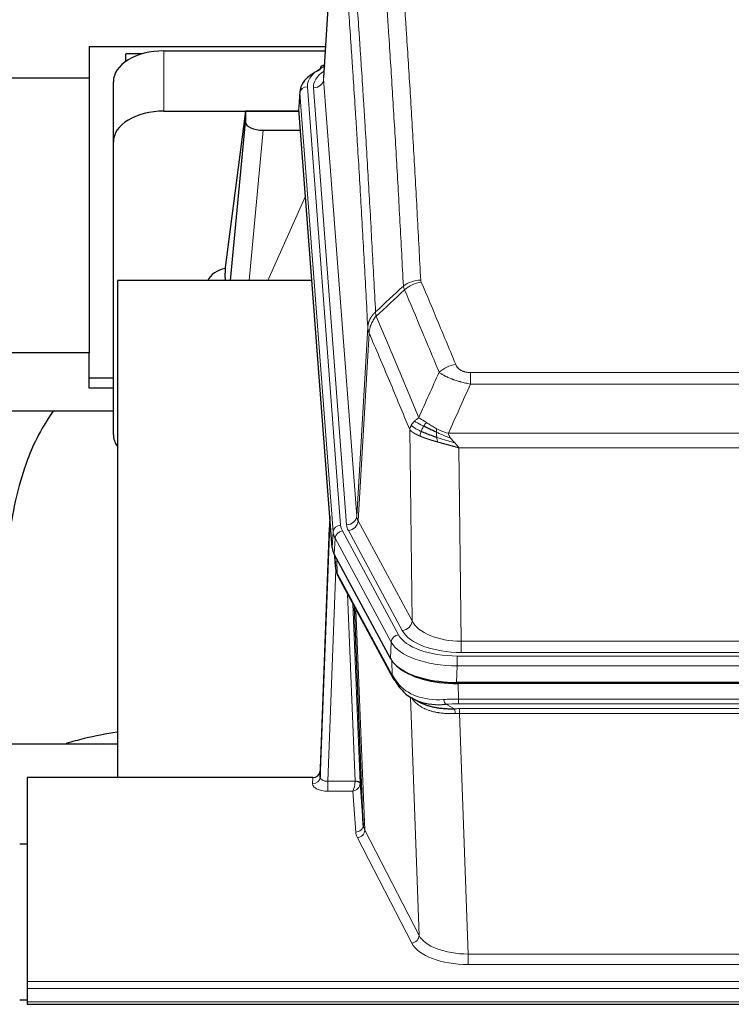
# Model space of a CAD drawing. Header units: inches. Extents: x 0 to 23760, y -13 to 16800.
# Tile 100 of 207: x 5314 to 5595, y 13654 to 14044. Entities that reach past the tile are written whole.
import ezdxf

# ---------------------------------------------------------------- set-up
doc = ezdxf.new("R2010")
doc.units = ezdxf.units.IN
doc.layers.add('254', color=7, linetype='Continuous', true_color=0xffffff)
doc.styles.add('latin_extended', font='simplex.shx')
doc.dimstyles.get("Standard").update_dxf_attribs({"dimtxt": 0.18, "dimasz": 0.18, "dimexe": 0.18, "dimexo": 0.0625, "dimgap": 0.09, "dimtad": 0, "dimtih": 1, "dimtoh": 1, "dimdec": 4, "dimzin": 0, "dimdsep": 46, "dimtxsty": 'Standard', "dimcen": 0.09, "dimadec": 0, "dimazin": 0, "dimtfac": 1, "dimtdec": 4, "dimtofl": 0, "dimtmove": 0, "dimatfit": 3, "dimfxl": 1, "dimtolj": 1, "dimtzin": 0, "dimarcsym": 0})

# ---------------------------------------------------------------- blocks, each defined once
blk = doc.blocks.new('_U0')
at = {"layer": '254', "color": 3, "linetype": 'Continuous', "lineweight": 13, "transparency": 16777216}
for p, q in [((4568.24, 12941.21), (4568.24, 13937.88)), ((5008.97, 12941.21), (4528.24, 12941.21)), ((4568.24, 12435.46), (4568.24, 12801.21)), ((7169.97, 12295.46), (4528.24, 12295.46))]:
    blk.add_line(p, q, dxfattribs=at)
at = {"layer": '254', "color": 3, "transparency": 16777216}
for points in [[(4591.58, 12801.21), (4544.91, 12801.21), (4568.24, 12941.21)], [(4544.91, 12435.46), (4591.58, 12435.46), (4568.24, 12295.46)]]:
    blk.add_solid(points, dxfattribs=at)
at = {"layer": 'Defpoints', "color": 0, "transparency": 16777216}
for p in [(4568.24, 12941.21), (5048.97, 12941.21), (7209.97, 12295.46)]:
    blk.add_point(p, dxfattribs=at)
at = {"layer": '254', "color": 2, "lineweight": 13, "transparency": 16777216, "insert": (4358.24, 13507.88), "char_height": 140, "attachment_point": 1, "rotation": 90, "style": 'latin_extended'}
blk.add_mtext('\\A1;\\C2;650', dxfattribs=at)

msp = doc.modelspace()

# ---------------------------------------------------------------- linework, layer by layer
at = {"layer": '254', "color": 2, "linetype": 'Continuous', "lineweight": 25}
for p, q in [((5439.448, 14107.358), (5434.197, 14020.722)), ((5341.462, 14033.116), (5341.462, 14020.595)), ((5341.462, 14033.116), (5434.95, 14033.116)), ((5371.019, 14031.32), (5434.841, 14031.32)), ((5362.521, 14030.167), (5355.965, 14030.167)), ((5355.965, 14027.162), (5355.965, 14030.167)), ((5434.509, 14025.865), (5433.565, 14025.429)), ((5341.462, 14020.595), (5202.276, 14020.595)), ((5341.462, 14020.595), (5341.462, 13911.992)), ((5351.019, 13995.344), (5351.019, 14019.146)), ((5424.818, 14015.371), (5424.437, 14009.089)), ((5437.561, 13834.852), (5424.443, 14008.306)), ((5371.019, 14007.519), (5424.505, 14007.519)), ((5403.329, 14007.429), (5395.281, 13945.643)), ((5424.513, 14007.429), (5403.329, 14007.429)), ((5403.329, 14007.429), (5403.329, 14003.198)), ((5397.418, 13940.542), (5403.329, 14003.198)), ((5410.303, 13999.978), (5425.073, 13999.978)), ((5351.019, 13879.69), (5351.019, 13995.344)), ((5395.28, 13945.637), (5395.281, 13945.643)), ((5395.28, 13945.637), (5395.28, 13943.452)), ((5429.569, 13940.541), (5352.625, 13940.541)), ((5352.625, 13940.541), (5352.625, 13743.974)), ((5341.462, 13911.992), (5280.621, 13911.992)), ((5341.462, 13897.933), (5341.462, 13911.992)), ((5351.022, 13901.932), (5341.462, 13901.932)), ((5351.022, 13897.933), (5341.462, 13897.933)), ((5280.606, 13889.054), (5350.986, 13889.054)), ((5436.625, 13847.233), (5432.867, 13746.595)), ((5432.856, 13744.058), (5436.544, 13842.84)), ((5460.6, 13791.06), (5438.346, 13832.274)), ((5438.473, 13832.038), (5438.837, 13827.236)), ((5438.83, 13827.349), (5438.659, 13831.693)), ((5438.83, 13827.349), (5438.837, 13827.236)), ((5439.974, 13823.44), (5461.722, 13783.164)), ((5449.881, 13725.229), (5446.453, 13811.44)), ((5703.169, 13781.622), (5486.762, 13781.622)), ((5702.577, 13781.14), (5487.354, 13781.14)), ((5469.863, 13774.988), (5472.606, 13773.602)), ((5280.628, 13757.313), (5352.625, 13757.313)), ((5316.965, 13743.973), (5316.965, 13663.338)), ((5429.868, 13743.973), (5316.965, 13743.973)), ((5432.867, 13746.595), (5432.856, 13744.058)), ((5448.652, 13741.847), (5449.881, 13725.229)), ((5313.966, 13717.775), (5316.966, 13717.775)), ((5316.965, 13663.338), (5316.965, 13660.604)), ((5316.965, 13660.604), (5316.965, 13655.356)), ((5316.97, 13656.032), (5313.968, 13656.032)), ((5316.965, 13655.356), (5316.965, 13654.341)), ((5316.965, 13654.341), (5873.965, 13654.341))]:
    msp.add_line(p, q, dxfattribs=at)
at = {"layer": '254', "color": 110, "linetype": 'Continuous', "lineweight": 13}
for p, q in [((5439.449, 14106.736), (5434.202, 14020.146)), ((5371.019, 14007.519), (5371.019, 14031.32)), ((5434.202, 14020.146), (5447.268, 13847.373)), ((5427.818, 14017.155), (5440.929, 13843.794)), ((5430.21, 14016.72), (5443.276, 13843.947)), ((5424.824, 14014.585), (5424.443, 14008.306)), ((5437.935, 13841.224), (5424.824, 14014.585)), ((5410.303, 13999.978), (5404.696, 13940.542)), ((5412.107, 13940.542), (5427.048, 13973.856)), ((5447.268, 13847.373), (5451.645, 13922.05)), ((5452.201, 13919.716), (5447.849, 13845.464)), ((5492.294, 13904.169), (5697.637, 13904.169)), ((5492.294, 13899.605), (5492.294, 13904.169)), ((5697.637, 13899.605), (5492.294, 13899.605)), ((5469.201, 13805.921), (5468.243, 13881.572)), ((5483.563, 13880.126), (5706.368, 13880.126)), ((5487.675, 13874.382), (5488.644, 13797.886)), ((5702.255, 13874.382), (5487.675, 13874.382)), ((5447.849, 13845.464), (5469.201, 13805.921)), ((5437.561, 13834.852), (5437.935, 13841.224)), ((5441.626, 13841.503), (5463.8, 13800.438)), ((5465.325, 13802.112), (5443.973, 13841.656)), ((5438.719, 13838.647), (5438.346, 13832.274)), ((5460.893, 13797.581), (5438.719, 13838.647)), ((5438.476, 13832.033), (5438.83, 13827.349)), ((5439.397, 13830.328), (5439.615, 13824.77)), ((5438.98, 13826.378), (5435.849, 13742.526)), ((5439.615, 13824.77), (5461.362, 13784.494)), ((5446.655, 13742.613), (5443.633, 13816.664)), ((5445.76, 13812.724), (5448.652, 13741.847)), ((5446.999, 13810.429), (5450.467, 13723.219)), ((5488.644, 13797.886), (5701.287, 13797.886)), ((5488.644, 13793.472), (5488.644, 13797.886)), ((5460.6, 13791.06), (5460.893, 13797.581)), ((5461.362, 13784.494), (5461.186, 13790.13)), ((5487.055, 13792.048), (5702.875, 13792.048)), ((5487.055, 13788.143), (5487.055, 13792.048)), ((5701.287, 13793.472), (5488.644, 13793.472)), ((5487.055, 13788.143), (5486.762, 13781.622)), ((5702.875, 13788.143), (5487.055, 13788.143)), ((5487.354, 13781.14), (5487.545, 13775.049)), ((5471.952, 13681.604), (5468.516, 13775.744)), ((5487.545, 13773.184), (5487.545, 13775.049)), ((5487.545, 13775.049), (5702.386, 13775.049)), ((5482.52, 13772.955), (5485.974, 13771.21)), ((5702.386, 13773.184), (5487.545, 13773.184)), ((5487.887, 13769.376), (5487.887, 13771.241)), ((5487.887, 13771.241), (5702.044, 13771.241)), ((5487.887, 13769.376), (5491.36, 13674.2)), ((5702.044, 13769.376), (5487.887, 13769.376)), ((5429.858, 13741.525), (5429.868, 13743.973)), ((5435.849, 13742.526), (5446.654, 13742.526)), ((5435.849, 13742.526), (5435.849, 13738.611)), ((5435.849, 13738.611), (5445.691, 13738.611)), ((5446.885, 13722.462), (5445.691, 13738.611)), ((5469.043, 13678.541), (5447.558, 13720.155)), ((5450.467, 13723.219), (5471.952, 13681.604)), ((5491.36, 13674.2), (5491.36, 13670.099)), ((5491.36, 13674.2), (5698.57, 13674.2)), ((5698.57, 13670.099), (5491.36, 13670.099)), ((5316.965, 13663.338), (5873.965, 13663.338)), ((5316.965, 13660.604), (5873.965, 13660.604)), ((5316.965, 13655.356), (5873.965, 13655.356))]:
    msp.add_line(p, q, dxfattribs=at)
at = {"layer": '254', "color": 2, "linetype": 'Continuous', "lineweight": 25}
for centre, major_axis, ratio, start_param, end_param in [((5371.019, 14019.146), (-20, 0), 0.608706, 4.712389, 6.2831853), ((5451.837, 14014.868), (-27.03, 0.194), 0.4633579, 5.502135, 6.3212481), ((5434.823, 14022.705), (1.258, -2.724), 0.6272114, 3.1415983, 4.0254232), ((5371.019, 13995.344), (-20, 0), 0.608706, 4.712389, 6.2831853), ((5410.356, 14003.223), (7.027, 0.031), 0.4617281, 3.1395348, 4.7027345), ((5398.16, 13938.463), (-10.208, 0), 0.7029015, 4.9983373, 5.9892938), ((5398.16, 13747.072), (-10.152, 515.131), 0.0020796, 5.0973621, 5.1034662), ((5371.019, 13879.69), (-20, 0), 0.608706, 0, 0.4035719), ((5464.581, 13835.291), (27.037, 0.006), 0.4611335, 3.1763491, 3.3855005), ((5466.625, 13807.56), (-27.174, 22.247), 0.2659531, 0.2482946, 0.2802748), ((5465.474, 13836.837), (26.161, 11.46), 0.4493681, 3.0159633, 3.1613144), ((5443.328, 13825.661), (3.584, 1.776), 0.8816114, 2.7716102, 3.1419462), ((5486.82, 13794.106), (27.023, 0.034), 0.4619935, 3.3853572, 3.670307), ((5487.379, 13793.615), (27.01, 0.015), 0.4618579, 3.6271853, 4.7111791), ((5486.82, 13794.106), (27.023, 0.034), 0.4619935, 3.670307, 4.7096668), ((5488.194, 13767.615), (-27.355, 20.182), 0.1876908, 0.3765826, 0.5974134), ((5465.241, 13785.065), (3.52, 1.9), 0.8606628, 3.1415888, 3.5094104), ((5485.498, 13764.752), (-23.434, 19.972), 0.1471226, 0.3626514, 0.5834823), ((5467.018, 13782.383), (3.195, 2.407), 0.6715965, 2.6043549, 3.391291), ((5487.291, 13796.432), (23.359, 16.381), 0.7286412, 3.1732971, 4.057134), ((5429.868, 13746.686), (3, 0.002), 0.9042699, 4.7116987, 6.2488686)]:
    msp.add_ellipse(centre, major_axis=major_axis, ratio=ratio, start_param=start_param, end_param=end_param, dxfattribs=at)
at = {"layer": '254', "color": 110, "linetype": 'Continuous', "lineweight": 13}
for centre, major_axis, ratio, start_param, end_param in [((5451.837, 14017.529), (-24.034, 0.016), 0.461198, 5.4992389, 6.318352), ((5434.823, 14022.705), (1.258, -2.724), 0.6272114, 2.6666598, 3.1415983), ((5454.229, 14017.094), (-24.034, 0.016), 0.461198, 5.6862399, 6.318352), ((5430.21, 14020.268), (3.989, 0.302), 0.8864705, 4.6454478, 6.1638843), ((5427.818, 14014.494), (2.991, 0.226), 0.8864705, 1.5038552, 3.0222916), ((5472.598, 13932.421), (-9.987, -0.512), 0.8285973, 4.6699673, 5.4273767), ((5472.786, 13931.629), (-9.188, -3.948), 0.8056434, 4.3791539, 5.1247913), ((5486.447, 13899.167), (-9.245, -3.812), 0.7933159, 4.3962573, 5.1392153), ((5436.544, 13840.687), (0.214, 6.443), 0.0117452, 0.5090713, 1.2305416), ((5443.276, 13847.495), (3.989, 0.302), 0.8864705, 4.6454478, 6.1638843), ((5443.973, 13845.204), (3.52, 1.9), 0.8606628, 4.2773553, 5.7957917), ((5467.294, 13847.885), (20.038, 0.241), 0.4621297, 3.1708089, 3.3799603), ((5439.543, 13842.748), (2.998, -0.112), 0.4302668, 3.1576572, 3.7226285), ((5440.929, 13841.133), (2.991, 0.226), 0.8864705, 1.5038552, 3.0222916), ((5464.947, 13841.524), (-27.028, 0.171), 0.4605352, 0.0378207, 0.2469722), ((5441.626, 13838.842), (2.64, 1.425), 0.8606628, 1.1357626, 2.6541991), ((5464.947, 13844.185), (24.033, 0.005), 0.4611335, 3.1763491, 3.3855005), ((5467.294, 13844.337), (24.033, 0.005), 0.4611335, 3.1763491, 3.3855005), ((5466.625, 13807.561), (-27.538, 20.422), 0.1820491, 0.3394773, 0.3714577), ((5443.494, 13825.34), (3.52, 1.9), 0.8606628, 2.7414655, 3.1415888), ((5465.325, 13805.661), (3.52, 1.9), 0.8606628, 4.2773553, 5.7957917), ((5488.564, 13808.493), (-20.002, 0.126), 0.5302672, 0.2567917, 1.5781041), ((5488.564, 13804.945), (-24.002, 0.049), 0.477994, 0.2537759, 1.5750883), ((5463.8, 13797.777), (2.64, 1.425), 0.8606628, 1.1357626, 2.6541991), ((5487.107, 13803.145), (24.02, 0.03), 0.4619935, 3.3853572, 4.7096668), ((5487.107, 13800.484), (-27.018, 0.111), 0.4567867, 0.246464, 1.5707737), ((5465.241, 13785.065), (3.52, 1.9), 0.8606628, 2.7414655, 3.1415888), ((5487.291, 13796.432), (25.329, 12.681), 0.6929209, 3.2824386, 4.1662755), ((5488.194, 13767.615), (-27.015, 0.091), 0.2751837, 4.7373543, 4.9581852), ((5482.52, 13776.79), (-0.368, 3.983), 0.2964475, 2.0527062, 2.8396422), ((5488.194, 13763.78), (-23.017, 0.318), 0.4083138, 4.7462544, 4.9670852), ((5488.676, 13761.429), (-24.025, 0.387), 0.4081206, 4.7518286, 4.8316761), ((5485.974, 13767.375), (0.131, -3.998), 0.1099517, 2.0830946, 2.8518059), ((5488.676, 13757.593), (-20.023, 0.877), 0.5868265, 4.777515, 4.8573626), ((5429.858, 13744.149), (-3, 0.013), 0.8746179, 1.5745081, 3.1116779), ((5435.861, 13744.149), (3.004, 0.138), 0.5390598, 3.1127167, 4.683513), ((5435.861, 13741.525), (6.003, 0.008), 0.4854373, 3.1388974, 4.7096937), ((5445.691, 13741.235), (0.506, 2.997), 0.2740591, 3.694004, 5.2037138), ((5445.691, 13741.235), (2.669, 1.608), 0.8008031, 4.262859, 5.7725688), ((5445.655, 13742.581), (-1.001, 0.011), 0.903668, 3.0924533, 3.1882188), ((5446.654, 13741.665), (1.996, -0.13), 0.4297663, 0.0674602, 1.5988341), ((5446.655, 13741.752), (1.998, 0.082), 0.4302193, 0.0160628, 1.553239), ((5445.655, 13741.72), (2.996, 0.15), 0.884215, 6.1784613, 6.2742268), ((5446.885, 13725.086), (-2.992, -0.221), 0.8740585, 1.5062672, 3.1117425), ((5469.884, 13725.484), (-20.016, 0.121), 0.4848834, 0.0387668, 0.248091), ((5469.884, 13722.86), (-23.014, 0.002), 0.4845187, 0.0358431, 0.2451673), ((5447.558, 13722.779), (-2.666, -1.376), 0.8484453, 1.1579292, 2.76165), ((5469.043, 13681.165), (-2.666, -1.376), 0.8484453, 1.1579292, 2.76165), ((5491.367, 13683.874), (-20.013, 0.104), 0.483363, 0.2476114, 1.5729934), ((5491.367, 13681.25), (23.012, 0.004), 0.4845836, 3.3866449, 4.7120269)]:
    msp.add_ellipse(centre, major_axis=major_axis, ratio=ratio, start_param=start_param, end_param=end_param, dxfattribs=at)
for points, knots in [([(5465.731, 13938.334), (5465.292, 13946.902), (5464.401, 13963.801), (5463.479, 13980.224), (5462.776, 13992.362), (5462.54, 13996.379), (5462.063, 14004.352), (5461.823, 14008.309), (5461.097, 14020.09), (5460.605, 14027.823), (5459.981, 14037.336), (5459.855, 14039.231), (5459.604, 14043.005), (5459.225, 14048.643), (5458.842, 14054.211), (5458.07, 14065.252), (5457.027, 14079.725), (5455.417, 14100.685), (5454.315, 14114.16), (5453.757, 14120.772)], [0, 0, 0, 0, 0.125, 0.25, 0.25, 0.3125, 0.3125, 0.375, 0.375, 0.5, 0.5, 0.53125, 0.53125, 0.5625, 0.625, 0.625, 0.75, 0.875, 1, 1, 1, 1]), ([(5460.64, 14123.362), (5461.197, 14116.742), (5462.298, 14103.252), (5463.906, 14082.267), (5464.948, 14067.778), (5465.719, 14056.723), (5466.101, 14051.149), (5466.479, 14045.505), (5466.731, 14041.726), (5466.856, 14039.829), (5467.479, 14030.305), (5467.971, 14022.563), (5468.696, 14010.768), (5468.936, 14006.806), (5469.412, 13998.824), (5469.648, 13994.802), (5470.35, 13982.65), (5471.27, 13966.207), (5472.161, 13949.289), (5472.598, 13940.71)], [0, 0, 0, 0, 0.125, 0.25, 0.375, 0.375, 0.4375, 0.46875, 0.46875, 0.5, 0.5, 0.625, 0.625, 0.6875, 0.6875, 0.75, 0.75, 0.875, 1, 1, 1, 1]), ([(5442.505, 14113.352), (5443.076, 14106.661), (5444.204, 14093.018), (5445.849, 14071.777), (5446.915, 14057.098), (5447.704, 14045.894), (5448.095, 14040.244), (5448.547, 14033.566), (5448.739, 14030.687), (5448.867, 14028.763), (5448.931, 14027.799), (5449.25, 14022.969), (5449.629, 14017.125), (5450.067, 14010.225), (5450.254, 14007.25), (5450.378, 14005.263), (5450.44, 14004.267), (5450.996, 13995.289), (5451.969, 13979.082), (5453.38, 13954.029), (5454.288, 13936.833), (5454.734, 13928.112)], [0, 0, 0, 0, 0.125, 0.25, 0.375, 0.375, 0.4375, 0.46875, 0.484375, 0.484375, 0.5, 0.5, 0.5625, 0.59375, 0.609375, 0.609375, 0.625, 0.625, 0.75, 0.875, 1, 1, 1, 1]), ([(5451.645, 13922.05), (5451.2, 13930.744), (5450.294, 13947.886), (5448.887, 13972.86), (5447.917, 13989.018), (5447.362, 13997.968), (5447.301, 13998.961), (5447.177, 14000.942), (5446.991, 14003.908), (5446.554, 14010.787), (5446.176, 14016.613), (5445.858, 14021.429), (5445.794, 14022.39), (5445.666, 14024.308), (5445.474, 14027.179), (5445.024, 14033.837), (5444.634, 14039.47), (5443.848, 14050.641), (5442.784, 14065.278), (5441.144, 14086.459), (5440.019, 14100.063), (5439.449, 14106.736)], [0, 0, 0, 0, 0.125, 0.25, 0.375, 0.375, 0.390625, 0.390625, 0.40625, 0.4375, 0.5, 0.5, 0.515625, 0.515625, 0.53125, 0.5625, 0.625, 0.625, 0.75, 0.875, 1, 1, 1, 1]), ([(5472.786, 13939.915), (5472.73, 13940.046), (5472.686, 13940.178), (5472.624, 13940.443), (5472.605, 13940.576), (5472.598, 13940.71)], [0, 0, 0, 0, 0.5, 0.5, 1, 1, 1, 1]), ([(5472.786, 13939.915), (5475.071, 13934.574), (5477.353, 13929.188), (5480.768, 13921.04), (5481.905, 13918.312), (5484.178, 13912.835), (5485.313, 13910.084), (5486.447, 13907.323)], [0, 0, 0, 0, 0.5, 0.5, 0.75, 0.75, 1, 1, 1, 1]), ([(5479.867, 13904.265), (5478.732, 13907.024), (5477.595, 13909.772), (5475.32, 13915.245), (5474.181, 13917.97), (5470.762, 13926.11), (5468.478, 13931.492), (5466.189, 13936.828)], [0, 0, 0, 0, 0.25, 0.25, 0.5, 0.5, 1, 1, 1, 1]), ([(5451.645, 13922.05), (5451.645, 13922.065), (5451.647, 13922.095), (5451.65, 13922.14), (5451.654, 13922.184), (5451.657, 13922.229), (5451.661, 13922.274), (5451.665, 13922.319), (5451.669, 13922.364), (5451.674, 13922.408), (5451.679, 13922.453), (5451.684, 13922.498), (5451.689, 13922.542), (5451.695, 13922.587), (5451.701, 13922.632), (5451.707, 13922.676), (5451.713, 13922.721), (5451.72, 13922.766), (5451.727, 13922.81), (5451.734, 13922.855), (5451.741, 13922.899), (5451.749, 13922.944), (5451.757, 13922.988), (5451.765, 13923.032), (5451.773, 13923.077), (5451.782, 13923.121), (5451.791, 13923.165), (5451.8, 13923.21), (5451.809, 13923.254), (5451.819, 13923.298), (5451.829, 13923.342), (5451.839, 13923.386), (5451.849, 13923.43), (5451.86, 13923.474), (5451.871, 13923.518), (5451.882, 13923.562), (5451.893, 13923.606), (5451.905, 13923.65), (5451.917, 13923.694), (5451.929, 13923.737), (5451.941, 13923.781), (5451.954, 13923.825), (5451.967, 13923.868), (5451.98, 13923.912), (5451.993, 13923.955), (5452.007, 13923.999), (5452.02, 13924.042), (5452.035, 13924.085), (5452.049, 13924.129), (5452.063, 13924.172), (5452.078, 13924.215), (5452.093, 13924.258), (5452.109, 13924.301), (5452.124, 13924.344), (5452.14, 13924.387), (5452.156, 13924.43), (5452.172, 13924.473), (5452.189, 13924.515), (5452.206, 13924.558), (5452.223, 13924.6), (5452.24, 13924.643), (5452.257, 13924.685), (5452.275, 13924.728), (5452.293, 13924.77), (5452.311, 13924.812), (5452.33, 13924.854), (5452.348, 13924.896), (5452.367, 13924.938), (5452.386, 13924.98), (5452.406, 13925.022), (5452.425, 13925.063), (5452.445, 13925.105), (5452.465, 13925.147), (5452.485, 13925.188), (5452.506, 13925.229), (5452.527, 13925.271), (5452.554, 13925.324), (5452.588, 13925.389), (5452.629, 13925.466), (5452.67, 13925.542), (5452.713, 13925.618), (5452.756, 13925.694), (5452.8, 13925.77), (5452.845, 13925.845), (5452.89, 13925.92), (5452.937, 13925.995), (5452.984, 13926.069), (5453.032, 13926.143), (5453.08, 13926.216), (5453.13, 13926.29), (5453.18, 13926.363), (5453.231, 13926.435), (5453.283, 13926.507), (5453.335, 13926.579), (5453.388, 13926.65), (5453.442, 13926.721), (5453.497, 13926.792), (5453.552, 13926.862), (5453.608, 13926.932), (5453.665, 13927.001), (5453.722, 13927.07), (5453.781, 13927.139), (5453.839, 13927.207), (5453.899, 13927.274), (5453.959, 13927.341), (5454.02, 13927.408), (5454.082, 13927.475), (5454.144, 13927.54), (5454.207, 13927.606), (5454.271, 13927.671), (5454.335, 13927.735), (5454.4, 13927.799), (5454.465, 13927.863), (5454.532, 13927.926), (5454.598, 13927.988), (5454.666, 13928.05), (5454.711, 13928.091), (5454.734, 13928.112)], [0, 0, 0, 0, 0.0066687, 0.0133374, 0.0200061, 0.0266746, 0.0333432, 0.0400116, 0.0466801, 0.0533484, 0.0600168, 0.066685, 0.0733532, 0.0800214, 0.0866895, 0.0933575, 0.1000255, 0.1066935, 0.1133614, 0.1200292, 0.126697, 0.1333647, 0.1400324, 0.1467001, 0.1533676, 0.1600352, 0.1667026, 0.1733701, 0.1800374, 0.1867047, 0.193372, 0.2000392, 0.2067064, 0.2133735, 0.2200405, 0.2267075, 0.2333745, 0.2400414, 0.2467082, 0.253375, 0.2600418, 0.2667085, 0.2733751, 0.2800417, 0.2867082, 0.2933747, 0.3000412, 0.3067075, 0.3133739, 0.3200401, 0.3267064, 0.3333725, 0.3400387, 0.3467047, 0.3533708, 0.3600367, 0.3667026, 0.3733685, 0.3800343, 0.3867001, 0.3933658, 0.4000315, 0.4066971, 0.4133626, 0.4200281, 0.4266936, 0.433359, 0.4400243, 0.4466896, 0.4533549, 0.4600201, 0.4666852, 0.4733503, 0.4800154, 0.4866804, 0.4933453, 0.5000102, 0.5125098, 0.5250093, 0.5375088, 0.5500082, 0.5625077, 0.5750071, 0.5875066, 0.600006, 0.6125054, 0.6250049, 0.6375043, 0.6500037, 0.6625032, 0.6750026, 0.6875021, 0.7000016, 0.7125011, 0.7250006, 0.7375001, 0.7499997, 0.7624993, 0.7749989, 0.7874985, 0.7999982, 0.812498, 0.8249977, 0.8374975, 0.8499974, 0.8624973, 0.8749972, 0.8874972, 0.8999973, 0.9124974, 0.9249976, 0.9374978, 0.9499981, 0.9624985, 0.9749989, 0.9874994, 1, 1, 1, 1]), ([(5452.201, 13919.716), (5452.222, 13920.3), (5452.3, 13920.887), (5452.563, 13922.054), (5452.749, 13922.633), (5453.221, 13923.764), (5453.506, 13924.317), (5454.165, 13925.381), (5454.537, 13925.891), (5454.946, 13926.374)], [0, 0, 0, 0, 0.25, 0.25, 0.5, 0.5, 0.75, 0.75, 1, 1, 1, 1]), ([(5454.946, 13926.374), (5454.871, 13926.668), (5454.828, 13926.971), (5454.77, 13927.561), (5454.755, 13927.848), (5454.734, 13928.112)], [0, 0, 0, 0, 0.5, 0.5, 1, 1, 1, 1]), ([(5454.946, 13926.374), (5457.768, 13919.819), (5460.584, 13913.195), (5464.797, 13903.156), (5466.2, 13899.792), (5469.003, 13893.03), (5470.402, 13889.632), (5471.8, 13886.217)], [0, 0, 0, 0, 0.5, 0.5, 0.75, 0.75, 1, 1, 1, 1]), ([(5452.201, 13919.716), (5452.196, 13919.729), (5452.186, 13919.754), (5452.171, 13919.792), (5452.155, 13919.831), (5452.14, 13919.87), (5452.125, 13919.91), (5452.109, 13919.951), (5452.094, 13919.992), (5452.079, 13920.034), (5452.063, 13920.077), (5452.048, 13920.12), (5452.032, 13920.164), (5452.017, 13920.208), (5452.002, 13920.253), (5451.987, 13920.299), (5451.972, 13920.345), (5451.957, 13920.392), (5451.942, 13920.439), (5451.927, 13920.487), (5451.912, 13920.536), (5451.898, 13920.585), (5451.884, 13920.635), (5451.87, 13920.686), (5451.856, 13920.737), (5451.842, 13920.789), (5451.829, 13920.841), (5451.808, 13920.926), (5451.782, 13921.038), (5451.754, 13921.175), (5451.73, 13921.302), (5451.711, 13921.419), (5451.695, 13921.526), (5451.682, 13921.624), (5451.672, 13921.711), (5451.664, 13921.788), (5451.658, 13921.855), (5451.653, 13921.912), (5451.65, 13921.959), (5451.648, 13921.996), (5451.646, 13922.023), (5451.645, 13922.04), (5451.645, 13922.048), (5451.645, 13922.05)], [0, 0, 0, 0, 0.0155037, 0.0313049, 0.0474035, 0.0637997, 0.0804935, 0.097485, 0.1147743, 0.1323613, 0.1502462, 0.1684289, 0.1869096, 0.2056883, 0.224765, 0.2441397, 0.2638126, 0.2837835, 0.3040527, 0.32462, 0.3454856, 0.3666494, 0.3881116, 0.409872, 0.4319308, 0.454288, 0.4769435, 0.4998975, 0.5635611, 0.6228928, 0.6778927, 0.7285606, 0.7748966, 0.8169007, 0.8545729, 0.8879131, 0.9169214, 0.9415977, 0.9619421, 0.9779545, 0.989635, 0.9969835, 1, 1, 1, 1]), ([(5468.243, 13881.572), (5466.913, 13884.812), (5465.58, 13888.038), (5462.913, 13894.458), (5461.577, 13897.652), (5457.566, 13907.188), (5454.887, 13913.484), (5452.201, 13919.716)], [0, 0, 0, 0, 0.25, 0.25, 0.5, 0.5, 1, 1, 1, 1]), ([(5492.294, 13904.169), (5492.111, 13904.169), (5491.929, 13904.173), (5491.565, 13904.192), (5491.385, 13904.206), (5491.03, 13904.244), (5490.854, 13904.268), (5490.508, 13904.327), (5490.337, 13904.361), (5490.126, 13904.411), (5490.084, 13904.422), (5490, 13904.443), (5489.876, 13904.476), (5489.754, 13904.512), (5489.516, 13904.586), (5489.208, 13904.696), (5488.921, 13904.823), (5488.747, 13904.908), (5488.713, 13904.925), (5488.645, 13904.96), (5488.611, 13904.978), (5488.511, 13905.032), (5488.446, 13905.069), (5488.257, 13905.182), (5488.138, 13905.261), (5487.911, 13905.423), (5487.804, 13905.507), (5487.601, 13905.68), (5487.505, 13905.769), (5487.392, 13905.883), (5487.37, 13905.906), (5487.326, 13905.952), (5487.305, 13905.975), (5487.241, 13906.045), (5487.2, 13906.092), (5487.081, 13906.234), (5487.008, 13906.33), (5486.871, 13906.523), (5486.807, 13906.621), (5486.631, 13906.917), (5486.531, 13907.118), (5486.447, 13907.323)], [0, 0, 0, 0, 0.0625, 0.0625, 0.125, 0.125, 0.1875, 0.1875, 0.25, 0.25, 0.265625, 0.265625, 0.28125, 0.3125, 0.3125, 0.375, 0.4375, 0.4375, 0.453125, 0.453125, 0.46875, 0.46875, 0.5, 0.5, 0.5625, 0.5625, 0.625, 0.625, 0.6875, 0.6875, 0.703125, 0.703125, 0.71875, 0.71875, 0.75, 0.75, 0.8125, 0.8125, 0.875, 0.875, 1, 1, 1, 1]), ([(5492.294, 13899.605), (5491.959, 13899.666), (5491.626, 13899.729), (5490.963, 13899.863), (5490.635, 13899.932), (5489.659, 13900.15), (5489.021, 13900.306), (5488.318, 13900.495), (5488.241, 13900.516), (5488.085, 13900.559), (5488.008, 13900.58), (5487.776, 13900.645), (5487.623, 13900.689), (5487.169, 13900.823), (5486.574, 13901.005), (5486.001, 13901.197), (5485.58, 13901.344), (5485.371, 13901.419), (5485.166, 13901.494), (5485.03, 13901.545), (5484.962, 13901.57), (5484.356, 13901.801), (5483.848, 13902.011), (5483.129, 13902.335), (5482.896, 13902.444), (5482.558, 13902.61), (5482.447, 13902.665), (5482.229, 13902.777), (5482.121, 13902.833), (5481.594, 13903.115), (5481.206, 13903.343), (5480.491, 13903.802), (5480.164, 13904.033), (5479.867, 13904.265)], [0, 0, 0, 0, 0.0625, 0.0625, 0.125, 0.125, 0.25, 0.25, 0.265625, 0.265625, 0.28125, 0.28125, 0.3125, 0.3125, 0.375, 0.4375, 0.4375, 0.46875, 0.484375, 0.484375, 0.5, 0.5, 0.625, 0.625, 0.6875, 0.6875, 0.71875, 0.71875, 0.75, 0.75, 0.875, 0.875, 1, 1, 1, 1]), ([(5468.243, 13881.572), (5468.301, 13881.857), (5468.383, 13882.145), (5468.596, 13882.717), (5468.727, 13883.003), (5468.882, 13883.285)], [0, 0, 0, 0, 0.5, 0.5, 1, 1, 1, 1]), ([(5468.882, 13883.285), (5469.039, 13883.56), (5469.219, 13883.831), (5469.623, 13884.363), (5469.848, 13884.622), (5470.093, 13884.873)], [0, 0, 0, 0, 0.5, 0.5, 1, 1, 1, 1]), ([(5472.765, 13880.869), (5472.33, 13881.073), (5471.92, 13881.277), (5470.391, 13882.092), (5469.495, 13882.701), (5468.882, 13883.285)], [0, 0, 0, 0, 0.25, 0.25, 1, 1, 1, 1]), ([(5470.093, 13884.873), (5470.339, 13885.117), (5470.605, 13885.352), (5471.175, 13885.802), (5471.479, 13886.016), (5471.8, 13886.217)], [0, 0, 0, 0, 0.5, 0.5, 1, 1, 1, 1]), ([(5473.751, 13882.942), (5473.38, 13883.13), (5473.023, 13883.312), (5471.662, 13884.018), (5470.791, 13884.49), (5470.093, 13884.873)], [0, 0, 0, 0, 0.25, 0.25, 1, 1, 1, 1]), ([(5474.975, 13884.322), (5474.676, 13884.516), (5474.386, 13884.704), (5473.259, 13885.424), (5472.493, 13885.89), (5471.8, 13886.217)], [0, 0, 0, 0, 0.25, 0.25, 1, 1, 1, 1]), ([(5473.751, 13882.942), (5473.85, 13883.097), (5473.951, 13883.245), (5474.208, 13883.589), (5474.365, 13883.773), (5474.676, 13884.088), (5474.829, 13884.22), (5474.975, 13884.322)], [0, 0, 0, 0, 0.25, 0.25, 0.625, 0.625, 1, 1, 1, 1]), ([(5478.945, 13881.914), (5478.764, 13882.01), (5478.586, 13882.108), (5477.879, 13882.502), (5477.364, 13882.809), (5476.37, 13883.423), (5475.891, 13883.73), (5475.276, 13884.127), (5475.125, 13884.225), (5474.975, 13884.322)], [0, 0, 0, 0, 0.125, 0.125, 0.5, 0.5, 0.875, 0.875, 1, 1, 1, 1]), ([(5472.275, 13879.023), (5472.264, 13879.028), (5472.24, 13879.038), (5472.205, 13879.053), (5472.17, 13879.068), (5472.134, 13879.083), (5472.098, 13879.099), (5472.061, 13879.115), (5472.024, 13879.131), (5471.987, 13879.147), (5471.949, 13879.163), (5471.911, 13879.18), (5471.873, 13879.197), (5471.834, 13879.214), (5471.795, 13879.231), (5471.755, 13879.249), (5471.716, 13879.267), (5471.676, 13879.285), (5471.635, 13879.303), (5471.594, 13879.322), (5471.553, 13879.34), (5471.512, 13879.359), (5471.47, 13879.379), (5471.429, 13879.398), (5471.386, 13879.418), (5471.344, 13879.438), (5471.301, 13879.458), (5471.258, 13879.478), (5471.215, 13879.499), (5471.172, 13879.52), (5471.128, 13879.541), (5471.084, 13879.563), (5471.04, 13879.584), (5470.996, 13879.606), (5470.951, 13879.628), (5470.907, 13879.651), (5470.862, 13879.673), (5470.817, 13879.696), (5470.772, 13879.72), (5470.727, 13879.743), (5470.681, 13879.767), (5470.636, 13879.791), (5470.59, 13879.815), (5470.544, 13879.839), (5470.498, 13879.864), (5470.452, 13879.889), (5470.406, 13879.914), (5470.36, 13879.94), (5470.314, 13879.966), (5470.268, 13879.992), (5470.222, 13880.018), (5470.176, 13880.045), (5470.129, 13880.071), (5470.083, 13880.099), (5470.037, 13880.126), (5469.991, 13880.154), (5469.945, 13880.182), (5469.898, 13880.21), (5469.852, 13880.238), (5469.806, 13880.267), (5469.76, 13880.296), (5469.715, 13880.325), (5469.669, 13880.355), (5469.623, 13880.385), (5469.578, 13880.415), (5469.533, 13880.446), (5469.487, 13880.476), (5469.442, 13880.507), (5469.398, 13880.539), (5469.353, 13880.57), (5469.309, 13880.602), (5469.264, 13880.634), (5469.221, 13880.667), (5469.177, 13880.699), (5469.133, 13880.732), (5469.09, 13880.766), (5469.048, 13880.799), (5469.005, 13880.833), (5468.963, 13880.867), (5468.921, 13880.902), (5468.879, 13880.936), (5468.838, 13880.971), (5468.798, 13881.007), (5468.757, 13881.042), (5468.717, 13881.078), (5468.678, 13881.114), (5468.639, 13881.151), (5468.6, 13881.188), (5468.562, 13881.225), (5468.524, 13881.262), (5468.487, 13881.3), (5468.451, 13881.338), (5468.415, 13881.376), (5468.379, 13881.415), (5468.344, 13881.453), (5468.31, 13881.492), (5468.276, 13881.532), (5468.254, 13881.558), (5468.243, 13881.572)], [0, 0, 0, 0, 0.0060657, 0.012223, 0.0184718, 0.0248123, 0.0312443, 0.0377679, 0.0443831, 0.0510899, 0.0578883, 0.0647782, 0.0717598, 0.0788329, 0.0859977, 0.093254, 0.1006019, 0.1080414, 0.1155725, 0.1231952, 0.1309095, 0.1387154, 0.1466129, 0.1546019, 0.1626826, 0.1708549, 0.1791188, 0.1874742, 0.1959213, 0.20446, 0.2130903, 0.2218121, 0.2306256, 0.2395307, 0.2485274, 0.2576156, 0.2667955, 0.276067, 0.2854301, 0.2948848, 0.3044311, 0.314069, 0.3237985, 0.3336196, 0.3435324, 0.3535367, 0.3636326, 0.3738202, 0.3840993, 0.3944701, 0.4049324, 0.4154864, 0.426132, 0.4368691, 0.4476979, 0.4586183, 0.4696303, 0.480734, 0.4919292, 0.503216, 0.5145945, 0.5260645, 0.5376262, 0.5492795, 0.5610244, 0.5728609, 0.584789, 0.5968087, 0.60892, 0.621123, 0.6334175, 0.6458037, 0.6582815, 0.6708509, 0.6835119, 0.6962645, 0.7091087, 0.7220445, 0.735072, 0.748191, 0.7614017, 0.774704, 0.7880979, 0.8015834, 0.8151605, 0.8288293, 0.8425896, 0.8564416, 0.8703852, 0.8844204, 0.8985472, 0.9127656, 0.9270756, 0.9414773, 0.9559705, 0.9705554, 0.9852319, 1, 1, 1, 1]), ([(5472.275, 13879.023), (5472.311, 13879.204), (5472.353, 13879.409), (5472.459, 13879.855), (5472.521, 13880.096), (5472.647, 13880.518), (5472.703, 13880.692), (5472.765, 13880.869)], [0, 0, 0, 0, 0.375, 0.375, 0.75, 0.75, 1, 1, 1, 1]), ([(5472.765, 13880.869), (5472.796, 13880.957), (5472.828, 13881.046), (5472.963, 13881.403), (5473.076, 13881.674), (5473.325, 13882.202), (5473.461, 13882.46), (5473.653, 13882.785), (5473.702, 13882.864), (5473.751, 13882.942)], [0, 0, 0, 0, 0.125, 0.125, 0.5, 0.5, 0.875, 0.875, 1, 1, 1, 1]), ([(5478.794, 13880.545), (5478.793, 13880.7), (5478.794, 13880.848), (5478.808, 13881.191), (5478.824, 13881.375), (5478.872, 13881.687), (5478.904, 13881.817), (5478.945, 13881.914)], [0, 0, 0, 0, 0.25, 0.25, 0.625, 0.625, 1, 1, 1, 1]), ([(5484.433, 13878.227), (5483.023, 13878.75), (5481.586, 13879.333), (5479.716, 13880.137), (5479.252, 13880.341), (5478.794, 13880.545)], [0, 0, 0, 0, 0.75, 0.75, 1, 1, 1, 1]), ([(5478.963, 13878.485), (5478.951, 13878.572), (5478.939, 13878.659), (5478.895, 13879.012), (5478.866, 13879.281), (5478.822, 13879.807), (5478.807, 13880.064), (5478.797, 13880.388), (5478.795, 13880.467), (5478.794, 13880.545)], [0, 0, 0, 0, 0.125, 0.125, 0.5, 0.5, 0.875, 0.875, 1, 1, 1, 1]), ([(5483.563, 13880.126), (5482.342, 13880.392), (5481.166, 13880.834), (5479.672, 13881.537), (5479.305, 13881.723), (5478.945, 13881.914)], [0, 0, 0, 0, 0.75, 0.75, 1, 1, 1, 1]), ([(5484.433, 13878.227), (5484.315, 13878.385), (5484.205, 13878.542), (5483.956, 13878.937), (5483.831, 13879.173), (5483.645, 13879.649), (5483.584, 13879.887), (5483.563, 13880.126)], [0, 0, 0, 0, 0.25, 0.25, 0.625, 0.625, 1, 1, 1, 1]), ([(5479.278, 13876.692), (5479.256, 13876.698), (5479.212, 13876.71), (5479.146, 13876.729), (5479.08, 13876.748), (5479.014, 13876.767), (5478.948, 13876.785), (5478.882, 13876.804), (5478.815, 13876.823), (5478.749, 13876.842), (5478.683, 13876.861), (5478.616, 13876.881), (5478.55, 13876.9), (5478.484, 13876.919), (5478.417, 13876.938), (5478.35, 13876.958), (5478.284, 13876.977), (5478.217, 13876.996), (5478.15, 13877.016), (5478.084, 13877.035), (5478.017, 13877.055), (5477.95, 13877.075), (5477.883, 13877.094), (5477.816, 13877.114), (5477.749, 13877.134), (5477.682, 13877.154), (5477.615, 13877.174), (5477.548, 13877.194), (5477.481, 13877.214), (5477.414, 13877.234), (5477.347, 13877.254), (5477.28, 13877.274), (5477.213, 13877.294), (5477.146, 13877.315), (5477.079, 13877.335), (5477.012, 13877.356), (5476.945, 13877.376), (5476.877, 13877.397), (5476.81, 13877.417), (5476.743, 13877.438), (5476.676, 13877.459), (5476.609, 13877.479), (5476.542, 13877.5), (5476.475, 13877.521), (5476.408, 13877.542), (5476.341, 13877.563), (5476.274, 13877.584), (5476.207, 13877.605), (5476.14, 13877.627), (5476.073, 13877.648), (5476.006, 13877.669), (5475.939, 13877.691), (5475.872, 13877.712), (5475.806, 13877.734), (5475.739, 13877.755), (5475.672, 13877.777), (5475.605, 13877.799), (5475.539, 13877.82), (5475.472, 13877.842), (5475.406, 13877.864), (5475.339, 13877.886), (5475.273, 13877.908), (5475.207, 13877.93), (5475.14, 13877.953), (5475.074, 13877.975), (5475.008, 13877.997), (5474.942, 13878.02), (5474.876, 13878.042), (5474.81, 13878.065), (5474.745, 13878.087), (5474.679, 13878.11), (5474.613, 13878.132), (5474.548, 13878.155), (5474.482, 13878.178), (5474.417, 13878.201), (5474.352, 13878.224), (5474.286, 13878.247), (5474.221, 13878.27), (5474.157, 13878.293), (5474.092, 13878.317), (5474.027, 13878.34), (5473.962, 13878.364), (5473.898, 13878.387), (5473.834, 13878.411), (5473.769, 13878.434), (5473.705, 13878.458), (5473.641, 13878.482), (5473.578, 13878.506), (5473.514, 13878.529), (5473.45, 13878.553), (5473.387, 13878.578), (5473.324, 13878.602), (5473.261, 13878.626), (5473.198, 13878.65), (5473.135, 13878.675), (5473.072, 13878.699), (5473.01, 13878.723), (5472.948, 13878.748), (5472.886, 13878.773), (5472.824, 13878.797), (5472.762, 13878.822), (5472.7, 13878.847), (5472.639, 13878.872), (5472.578, 13878.897), (5472.517, 13878.922), (5472.456, 13878.947), (5472.396, 13878.973), (5472.335, 13878.998), (5472.295, 13879.015), (5472.275, 13879.023)], [0, 0, 0, 0, 0.0082024, 0.0164263, 0.0246716, 0.0329384, 0.0412265, 0.0495362, 0.0578672, 0.0662198, 0.0745938, 0.0829892, 0.0914062, 0.0998446, 0.1083045, 0.1167859, 0.1252887, 0.1338131, 0.1423589, 0.1509263, 0.1595151, 0.1681255, 0.1767574, 0.1854108, 0.1940858, 0.2027822, 0.2115002, 0.2202398, 0.2290008, 0.2377835, 0.2465876, 0.2554134, 0.2642606, 0.2731295, 0.2820199, 0.2909319, 0.2998654, 0.3088206, 0.3177973, 0.3267956, 0.3358154, 0.3448569, 0.35392, 0.3630047, 0.3721109, 0.3812388, 0.3903883, 0.3995594, 0.4087522, 0.4179665, 0.4272025, 0.4364601, 0.4457393, 0.4550402, 0.4643627, 0.4737069, 0.4830727, 0.4924601, 0.5018692, 0.5113, 0.5207524, 0.5302265, 0.5397222, 0.5492397, 0.5587788, 0.5683395, 0.577922, 0.5875261, 0.5971519, 0.6067994, 0.6164686, 0.6261595, 0.6358721, 0.6456064, 0.6553624, 0.6651401, 0.6749395, 0.6847606, 0.6946034, 0.704468, 0.7143542, 0.7242622, 0.734192, 0.7441434, 0.7541166, 0.7641115, 0.7741282, 0.7841666, 0.7942268, 0.8043087, 0.8144123, 0.8245377, 0.8346848, 0.8448538, 0.8550444, 0.8652568, 0.875491, 0.885747, 0.8960247, 0.9063242, 0.9166455, 0.9269886, 0.9373534, 0.9477401, 0.9581485, 0.9685787, 0.9790306, 0.9895044, 1, 1, 1, 1]), ([(5479.278, 13876.692), (5479.244, 13876.863), (5479.205, 13877.059), (5479.123, 13877.491), (5479.081, 13877.726), (5479.013, 13878.139), (5478.987, 13878.31), (5478.963, 13878.485)], [0, 0, 0, 0, 0.375, 0.375, 0.75, 0.75, 1, 1, 1, 1]), ([(5486.105, 13876.33), (5484.332, 13876.834), (5482.503, 13877.364), (5480.129, 13878.106), (5479.541, 13878.294), (5478.963, 13878.485)], [0, 0, 0, 0, 0.75, 0.75, 1, 1, 1, 1]), ([(5487.675, 13874.382), (5487.653, 13874.388), (5487.609, 13874.401), (5487.543, 13874.42), (5487.476, 13874.438), (5487.409, 13874.457), (5487.343, 13874.476), (5487.276, 13874.495), (5487.209, 13874.514), (5487.142, 13874.533), (5487.075, 13874.552), (5487.007, 13874.571), (5486.94, 13874.59), (5486.872, 13874.609), (5486.805, 13874.627), (5486.737, 13874.646), (5486.669, 13874.665), (5486.601, 13874.684), (5486.533, 13874.703), (5486.465, 13874.722), (5486.397, 13874.741), (5486.329, 13874.76), (5486.261, 13874.779), (5486.192, 13874.798), (5486.124, 13874.817), (5486.055, 13874.836), (5485.986, 13874.855), (5485.917, 13874.874), (5485.848, 13874.893), (5485.779, 13874.912), (5485.71, 13874.931), (5485.641, 13874.95), (5485.572, 13874.969), (5485.503, 13874.988), (5485.433, 13875.007), (5485.364, 13875.026), (5485.294, 13875.045), (5485.224, 13875.064), (5485.155, 13875.083), (5485.085, 13875.102), (5485.015, 13875.121), (5484.945, 13875.14), (5484.875, 13875.159), (5484.805, 13875.178), (5484.735, 13875.197), (5484.664, 13875.216), (5484.594, 13875.235), (5484.524, 13875.254), (5484.453, 13875.273), (5484.383, 13875.293), (5484.312, 13875.312), (5484.241, 13875.331), (5484.171, 13875.35), (5484.1, 13875.369), (5484.029, 13875.388), (5483.958, 13875.408), (5483.887, 13875.427), (5483.816, 13875.446), (5483.745, 13875.465), (5483.674, 13875.485), (5483.602, 13875.504), (5483.531, 13875.523), (5483.46, 13875.542), (5483.389, 13875.562), (5483.317, 13875.581), (5483.246, 13875.6), (5483.174, 13875.62), (5483.103, 13875.639), (5483.031, 13875.658), (5482.959, 13875.678), (5482.888, 13875.697), (5482.816, 13875.717), (5482.744, 13875.736), (5482.672, 13875.755), (5482.6, 13875.775), (5482.528, 13875.794), (5482.457, 13875.814), (5482.385, 13875.833), (5482.313, 13875.853), (5482.241, 13875.873), (5482.169, 13875.892), (5482.096, 13875.912), (5482.024, 13875.931), (5481.952, 13875.951), (5481.88, 13875.971), (5481.808, 13875.99), (5481.736, 13876.01), (5481.663, 13876.03), (5481.591, 13876.049), (5481.519, 13876.069), (5481.447, 13876.089), (5481.374, 13876.109), (5481.302, 13876.128), (5481.23, 13876.148), (5481.157, 13876.168), (5481.085, 13876.188), (5481.013, 13876.208), (5480.94, 13876.228), (5480.868, 13876.248), (5480.796, 13876.268), (5480.723, 13876.288), (5480.651, 13876.308), (5480.578, 13876.328), (5480.506, 13876.348), (5480.434, 13876.368), (5480.361, 13876.388), (5480.289, 13876.408), (5480.217, 13876.428), (5480.144, 13876.448), (5480.072, 13876.468), (5480, 13876.488), (5479.927, 13876.509), (5479.855, 13876.529), (5479.783, 13876.549), (5479.711, 13876.569), (5479.638, 13876.59), (5479.566, 13876.61), (5479.494, 13876.63), (5479.422, 13876.651), (5479.35, 13876.671), (5479.302, 13876.685), (5479.278, 13876.692)], [0, 0, 0, 0, 0.007775, 0.0155603, 0.0233558, 0.0311618, 0.038978, 0.0468046, 0.0546416, 0.0624889, 0.0703466, 0.0782147, 0.0860931, 0.093982, 0.1018813, 0.109791, 0.1177112, 0.1256417, 0.1335828, 0.1415343, 0.1494962, 0.1574687, 0.1654516, 0.173445, 0.1814489, 0.1894634, 0.1974883, 0.2055238, 0.2135699, 0.2216264, 0.2296936, 0.2377713, 0.2458596, 0.2539585, 0.2620679, 0.270188, 0.2783187, 0.28646, 0.2946119, 0.3027745, 0.3109477, 0.3191316, 0.3273261, 0.3355314, 0.3437472, 0.3519738, 0.3602111, 0.3684591, 0.3767178, 0.3849872, 0.3932673, 0.4015582, 0.4098598, 0.4181722, 0.4264954, 0.4348293, 0.443174, 0.4515295, 0.4598958, 0.4682728, 0.4766607, 0.4850594, 0.493469, 0.5018893, 0.5103206, 0.5187626, 0.5272155, 0.5356793, 0.544154, 0.5526395, 0.561136, 0.5696433, 0.5781615, 0.5866906, 0.5952307, 0.6037817, 0.6123436, 0.6209165, 0.6295003, 0.638095, 0.6467007, 0.6553174, 0.6639451, 0.6725838, 0.6812334, 0.6898941, 0.6985657, 0.7072484, 0.7159421, 0.7246468, 0.7333625, 0.7420893, 0.7508272, 0.759576, 0.768336, 0.777107, 0.7858891, 0.7946823, 0.8034866, 0.812302, 0.8211284, 0.829966, 0.8388147, 0.8476746, 0.8565455, 0.8654276, 0.8743209, 0.8832252, 0.8921408, 0.9010675, 0.9100054, 0.9189544, 0.9279147, 0.9368861, 0.9458688, 0.9548626, 0.9638676, 0.9728839, 0.9819114, 0.9909501, 1, 1, 1, 1]), ([(5486.105, 13876.33), (5486.031, 13876.41), (5485.957, 13876.489), (5485.661, 13876.807), (5485.439, 13877.045), (5485.012, 13877.518), (5484.806, 13877.755), (5484.554, 13878.07), (5484.493, 13878.148), (5484.433, 13878.227)], [0, 0, 0, 0, 0.125, 0.125, 0.5, 0.5, 0.875, 0.875, 1, 1, 1, 1]), ([(5487.675, 13874.382), (5487.523, 13874.63), (5487.347, 13874.877), (5486.964, 13875.366), (5486.757, 13875.609), (5486.399, 13876.01), (5486.252, 13876.17), (5486.105, 13876.33)], [0, 0, 0, 0, 0.375, 0.375, 0.75, 0.75, 1, 1, 1, 1]), ([(5486.293, 13769.347), (5485.804, 13769.327), (5485.32, 13769.314), (5484.36, 13769.305), (5483.885, 13769.308), (5482.943, 13769.335), (5482.476, 13769.357), (5481.55, 13769.421), (5481.092, 13769.463), (5480.411, 13769.543), (5480.184, 13769.572), (5479.847, 13769.62), (5479.735, 13769.636), (5479.512, 13769.671), (5479.401, 13769.689), (5478.849, 13769.782), (5478.418, 13769.867), (5477.574, 13770.058), (5476.75, 13770.27), (5475.964, 13770.525), (5475.198, 13770.801), (5474.824, 13770.95), (5474.415, 13771.13), (5474.37, 13771.15), (5474.279, 13771.191), (5474.234, 13771.211), (5474.1, 13771.273), (5473.834, 13771.399), (5473.576, 13771.529), (5473.071, 13771.797), (5472.749, 13771.984), (5472.132, 13772.374), (5471.838, 13772.577), (5471.278, 13772.999), (5471.011, 13773.218), (5470.633, 13773.556), (5470.511, 13773.671), (5470.333, 13773.846), (5470.274, 13773.904), (5470.159, 13774.022), (5470.103, 13774.082), (5469.825, 13774.38), (5469.619, 13774.623), (5469.242, 13775.116), (5469.069, 13775.366), (5468.913, 13775.618)], [0, 0, 0, 0, 0.0625, 0.0625, 0.125, 0.125, 0.1875, 0.1875, 0.25, 0.25, 0.28125, 0.28125, 0.296875, 0.296875, 0.3125, 0.3125, 0.375, 0.375, 0.4375, 0.5, 0.5, 0.5625, 0.5625, 0.5703125, 0.5703125, 0.578125, 0.578125, 0.59375, 0.625, 0.625, 0.6875, 0.6875, 0.75, 0.75, 0.8125, 0.8125, 0.84375, 0.84375, 0.859375, 0.859375, 0.875, 0.875, 0.9375, 0.9375, 1, 1, 1, 1])]:
    msp.add_open_spline(points, degree=3, knots=knots, dxfattribs=at)
for points in [[(5454.734, 13928.112), (5458.399, 13931.52), (5462.065, 13934.928), (5465.731, 13938.334)], [(5466.189, 13936.828), (5466.077, 13937.087), (5465.889, 13937.596), (5465.771, 13938.09), (5465.731, 13938.334)], [(5466.189, 13936.828), (5462.441, 13933.345), (5458.693, 13929.86), (5454.946, 13926.374)], [(5471.8, 13886.217), (5474.474, 13892.239), (5477.163, 13898.255), (5479.867, 13904.265)], [(5492.294, 13899.605), (5489.366, 13893.119), (5486.456, 13886.626), (5483.563, 13880.126)]]:
    msp.add_open_spline(points, degree=3, dxfattribs=at)
at = {"layer": '254', "color": 2, "linetype": 'Continuous', "lineweight": 25}
for points, knots in [([(5327.363, 13889.068), (5326.62, 13888.035), (5321.136, 13880.011), (5315.754, 13867.319), (5311.875, 13852.361), (5309.452, 13838.478), (5307.446, 13823.249), (5305.474, 13804.746), (5303.843, 13786.463), (5302.556, 13770.095), (5301.753, 13760.955), (5301.457, 13757.437)], [0, 0, 0, 0, 0.0222318, 0.1727672, 0.2873868, 0.4185998, 0.5679441, 0.6959303, 0.8383189, 0.9387461, 1, 1, 1, 1]), ([(5478.963, 13878.485), (5478.674, 13878.58), (5478.388, 13878.676), (5477.254, 13879.062), (5476.431, 13879.358), (5474.866, 13879.956), (5474.124, 13880.259), (5473.206, 13880.665), (5472.983, 13880.767), (5472.765, 13880.869)], [0, 0, 0, 0, 0.125, 0.125, 0.5, 0.5, 0.875, 0.875, 1, 1, 1, 1]), ([(5478.794, 13880.545), (5478.566, 13880.647), (5478.338, 13880.749), (5477.437, 13881.159), (5476.777, 13881.466), (5475.508, 13882.071), (5474.898, 13882.369), (5474.126, 13882.753), (5473.937, 13882.848), (5473.751, 13882.942)], [0, 0, 0, 0, 0.125, 0.125, 0.5, 0.5, 0.875, 0.875, 1, 1, 1, 1]), ([(5472.556, 13773.627), (5472.659, 13773.575), (5472.763, 13773.524), (5472.96, 13773.429), (5473.053, 13773.386), (5473.193, 13773.322), (5473.24, 13773.3), (5473.335, 13773.258), (5473.762, 13773.069), (5474.203, 13772.894), (5475.01, 13772.604), (5475.839, 13772.334), (5476.711, 13772.106), (5477.606, 13771.899), (5478.064, 13771.805), (5478.651, 13771.7), (5478.769, 13771.68), (5479.006, 13771.641), (5479.126, 13771.622), (5479.485, 13771.567), (5479.725, 13771.533), (5480.45, 13771.44), (5480.938, 13771.388), (5481.922, 13771.304), (5482.418, 13771.272), (5483.419, 13771.225), (5483.924, 13771.211), (5484.942, 13771.199), (5485.456, 13771.201), (5485.974, 13771.21)], [0, 0, 0, 0, 0.0294734, 0.0294734, 0.0550135, 0.0550135, 0.0677836, 0.0677836, 0.0805537, 0.1827144, 0.1827144, 0.2848751, 0.3870358, 0.3870358, 0.4891965, 0.4891965, 0.5147367, 0.5147367, 0.5402769, 0.5402769, 0.5913572, 0.5913572, 0.6935179, 0.6935179, 0.7956786, 0.7956786, 0.8978393, 0.8978393, 1, 1, 1, 1]), ([(5332.548, 13757.541), (5334.841, 13758.269), (5341.304, 13760.095), (5348.134, 13761.428), (5352.487, 13762.078)], [0, 0, 0, 0, 0.3660944, 1, 1, 1, 1])]:
    msp.add_open_spline(points, degree=3, knots=knots, dxfattribs=at)
msp.add_open_spline([(5439.744, 13823.885), (5439.854, 13823.663), (5439.974, 13823.44)], degree=2, dxfattribs=at)

# ---------------------------------------------------------------- dimensions: what is measured, and where the dimension line sits
at = {"layer": '254', "color": 2, "linetype": 'Continuous', "lineweight": 13}
dim = msp.add_linear_dim(base=(4568.243, 12941.212), p1=(7209.965, 12295.462), p2=(5048.965, 12941.212), angle=90, text='\\C2;650', dimstyle='Standard', override={"dimscale": 40, "dimtxt": 3.5, "dimasz": 3.5, "dimexe": 1, "dimexo": 1, "dimgap": 1.75, "dimtad": 1, "dimtih": 0, "dimtoh": 0, "dimdec": 2, "dimlfac": 0.025, "dimzin": 8, "dimdsep": 46, "dimlunit": 2, "dimpost": '', "dimtxsty": 'latin_extended', "dimsah": 1, "dimse1": 0, "dimse2": 0, "dimsd1": 0, "dimsd2": 0, "dimclrd": 3, "dimclre": 3, "dimclrt": 2, "dimtol": 0, "dimtm": -0.1, "dimtfac": 0.714286, "dimtdec": 3, "dimtofl": 1, "dimtmove": 0, "dimtzin": 8, "dimlwd": 13, "dimlwe": 13}, dxfattribs=at)
dim.commit()
dim.dimension.update_dxf_attribs({"geometry": '_U0', "text_midpoint": (4568.243, 13687.879), "dimtype": 160})

doc.saveas('drawing.dxf')
